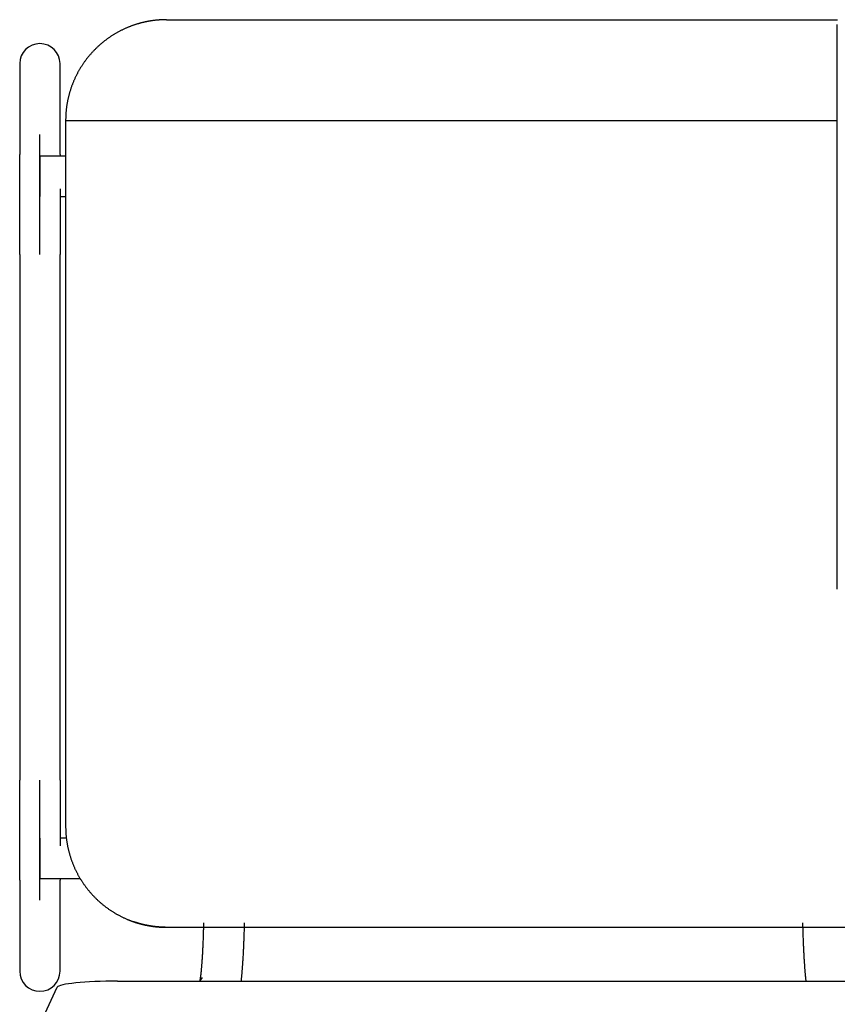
# Model space of a CAD drawing. Header units: metres. Extents: x -1 to 430, y -6 to 34.
# Tile 43 of 65: x 420.144 to 420.55, y 13.295 to 13.784. Entities that reach past the tile are written whole.
import ezdxf

# ---------------------------------------------------------------- set-up
doc = ezdxf.new("R2010")
doc.units = ezdxf.units.M
doc.linetypes.add('CONTINUA', pattern=[0])
doc.layers.add('PA MOBLES', color=7, linetype='CONTINUA', lineweight=25)

msp = doc.modelspace()

# ---------------------------------------------------------------- linework, layer by layer
at = {"layer": 'PA MOBLES', "color": 180, "transparency": 33554687}
for p, q in [((420.21727, 13.78367), (420.5499, 13.78367)), ((420.54976, 13.50133), (420.54976, 13.78133)), ((420.14449, 13.76194), (420.14449, 13.71688)), ((420.16449, 13.71688), (420.16449, 13.76194)), ((420.16727, 13.73367), (420.54976, 13.73367)), ((420.16727, 13.73367), (420.16727, 13.38367)), ((420.15449, 13.66718), (420.15449, 13.72676)), ((420.15449, 13.71607), (420.15449, 13.69607)), ((420.16727, 13.71607), (420.15449, 13.71607)), ((420.16449, 13.69607), (420.16727, 13.69607)), ((420.14449, 13.66718), (420.14449, 13.40669)), ((420.16449, 13.40669), (420.16449, 13.66718)), ((420.15449, 13.34712), (420.15449, 13.40669)), ((420.15449, 13.37781), (420.15449, 13.35781)), ((420.16761, 13.37781), (420.16449, 13.37781)), ((420.15449, 13.35781), (420.17448, 13.35781)), ((420.14449, 13.35699), (420.14449, 13.31194)), ((420.16449, 13.31194), (420.16449, 13.35699)), ((420.21669, 13.33367), (420.56284, 13.33367)), ((420.21669, 13.33367), (420.56284, 13.33367)), ((420.23498, 13.30874), (420.23363, 13.30696)), ((420.15605, 13.28902), (420.16305, 13.30393)), ((420.19301, 13.30696), (420.58593, 13.30696))]:
    msp.add_line(p, q, dxfattribs=at)
for points in [[(420.20535, 13.78223), (420.2051, 13.78217), (420.20485, 13.78211), (420.2046, 13.78204), (420.20435, 13.78198), (420.2041, 13.78191), (420.20385, 13.78184), (420.2036, 13.78177), (420.20335, 13.7817), (420.2031, 13.78162), (420.20285, 13.78155), (420.2026, 13.78148), (420.20235, 13.7814), (420.20211, 13.78132), (420.20186, 13.78124), (420.20161, 13.78116), (420.20137, 13.78108), (420.20112, 13.781), (420.20087, 13.78091), (420.20063, 13.78082), (420.20038, 13.78074), (420.20014, 13.78065), (420.1999, 13.78056), (420.19965, 13.78047), (420.19941, 13.78038), (420.19917, 13.78028), (420.19893, 13.78019), (420.19869, 13.78009), (420.19845, 13.78), (420.19821, 13.7799), (420.19797, 13.7798), (420.19766, 13.77967), (420.19735, 13.77954), (420.19705, 13.7794), (420.19674, 13.77927), (420.19644, 13.77913), (420.19614, 13.77899), (420.19583, 13.77885), (420.19553, 13.7787), (420.19523, 13.77856), (420.19494, 13.77841), (420.19464, 13.77826), (420.19434, 13.77811), (420.19405, 13.77796), (420.19375, 13.7778), (420.19346, 13.77764), (420.19317, 13.77748), (420.19288, 13.77732), (420.19259, 13.77716), (420.1923, 13.777), (420.19202, 13.77683), (420.19173, 13.77666), (420.19145, 13.77649), (420.19117, 13.77632), (420.19089, 13.77615), (420.19061, 13.77597), (420.19033, 13.7758), (420.19005, 13.77562), (420.18978, 13.77544), (420.1895, 13.77526), (420.18923, 13.77507), (420.18896, 13.77489), (420.18869, 13.7747), (420.18842, 13.77452), (420.18816, 13.77433), (420.18789, 13.77413), (420.18763, 13.77394), (420.18737, 13.77375), (420.18711, 13.77355), (420.18685, 13.77336), (420.18659, 13.77316), (420.18634, 13.77296), (420.18608, 13.77276), (420.18583, 13.77256), (420.18558, 13.77235), (420.18533, 13.77215), (420.18509, 13.77194), (420.18484, 13.77173), (420.1846, 13.77153), (420.18436, 13.77132), (420.18412, 13.7711), (420.18388, 13.77089), (420.18364, 13.77068), (420.18341, 13.77047), (420.18318, 13.77025), (420.18295, 13.77003), (420.18272, 13.76982), (420.18249, 13.7696), (420.18227, 13.76938), (420.18204, 13.76916), (420.18182, 13.76894), (420.1816, 13.76872), (420.18139, 13.7685), (420.18117, 13.76827), (420.18095, 13.76805), (420.18074, 13.76782), (420.18053, 13.76759), (420.18032, 13.76736), (420.1801, 13.76712), (420.17989, 13.76689), (420.17968, 13.76665), (420.17948, 13.76641), (420.17927, 13.76617), (420.17906, 13.76593), (420.17886, 13.76569), (420.17866, 13.76544), (420.17845, 13.76519), (420.17825, 13.76494), (420.17805, 13.76469), (420.17785, 13.76444), (420.17766, 13.76419), (420.17746, 13.76393), (420.17727, 13.76367), (420.17707, 13.76341), (420.17688, 13.76315), (420.17669, 13.76289), (420.1765, 13.76263), (420.17632, 13.76236), (420.17613, 13.76209), (420.17595, 13.76183), (420.17576, 13.76156), (420.17558, 13.76129), (420.1754, 13.76101), (420.17523, 13.76074), (420.17505, 13.76046), (420.17487, 13.76018), (420.1747, 13.75991), (420.17453, 13.75963), (420.17436, 13.75934), (420.17419, 13.75906), (420.17403, 13.75878), (420.17386, 13.75849), (420.1737, 13.7582), (420.17354, 13.75792), (420.17338, 13.75763), (420.17322, 13.75734), (420.17307, 13.75705), (420.17291, 13.75675), (420.17276, 13.75646), (420.17261, 13.75616), (420.17246, 13.75587), (420.17232, 13.75557), (420.17217, 13.75527), (420.17203, 13.75497), (420.17189, 13.75467), (420.17175, 13.75437), (420.17162, 13.75407), (420.17148, 13.75376), (420.17135, 13.75346), (420.17122, 13.75315), (420.17109, 13.75285), (420.17096, 13.75254), (420.17084, 13.75223), (420.17072, 13.75192), (420.1706, 13.75161), (420.17048, 13.7513), (420.17036, 13.75099), (420.17025, 13.75068), (420.17014, 13.75036), (420.17003, 13.75005), (420.16992, 13.74974), (420.16981, 13.74942), (420.16971, 13.7491), (420.16961, 13.74879), (420.16951, 13.74847), (420.16941, 13.74815), (420.16932, 13.74783), (420.16922, 13.74751), (420.16913, 13.7472), (420.16904, 13.74688), (420.16896, 13.74656), (420.16887, 13.74623), (420.16879, 13.74591), (420.16871, 13.74559), (420.16863, 13.74527), (420.16856, 13.74495), (420.16848, 13.74462), (420.16841, 13.7443), (420.16834, 13.74398), (420.16827, 13.74366), (420.16821, 13.74333), (420.16815, 13.74301), (420.16809, 13.74268), (420.16803, 13.74236), (420.16797, 13.74204), (420.16792, 13.74171), (420.16787, 13.74139), (420.16782, 13.74106), (420.16777, 13.74074), (420.16773, 13.74042), (420.16768, 13.74009), (420.16764, 13.73977), (420.1676, 13.73944), (420.16757, 13.73912), (420.16753, 13.7388), (420.1675, 13.73848), (420.16747, 13.73815), (420.16744, 13.73783), (420.16742, 13.73751), (420.16739, 13.73719), (420.16737, 13.73686), (420.16735, 13.73654), (420.16733, 13.73622), (420.16732, 13.7359), (420.1673, 13.73558), (420.16729, 13.73526), (420.16728, 13.73494), (420.16728, 13.73463), (420.16727, 13.73431), (420.16727, 13.73399), (420.16727, 13.73367)], [(420.21727, 13.78367), (420.21702, 13.78367), (420.21677, 13.78367), (420.21652, 13.78367), (420.21627, 13.78366), (420.21601, 13.78366), (420.21576, 13.78365), (420.2155, 13.78364), (420.21524, 13.78363), (420.21499, 13.78362), (420.21473, 13.78361), (420.21447, 13.78359), (420.2142, 13.78358), (420.21394, 13.78356), (420.21368, 13.78354), (420.21341, 13.78352), (420.21315, 13.7835), (420.21288, 13.78348), (420.21262, 13.78346), (420.21235, 13.78343), (420.21209, 13.7834), (420.21182, 13.78338), (420.21155, 13.78335), (420.21128, 13.78331), (420.21101, 13.78328), (420.21075, 13.78325), (420.21048, 13.78321), (420.21021, 13.78317), (420.20994, 13.78313), (420.20967, 13.78309), (420.2094, 13.78305), (420.20927, 13.78303), (420.20913, 13.78301), (420.20899, 13.78299), (420.20886, 13.78296), (420.20872, 13.78294), (420.20858, 13.78291), (420.20845, 13.78289), (420.20831, 13.78287), (420.20818, 13.78284), (420.20804, 13.78282), (420.2079, 13.78279), (420.20777, 13.78276), (420.20763, 13.78274), (420.2075, 13.78271), (420.20736, 13.78268), (420.20723, 13.78266), (420.20709, 13.78263), (420.20696, 13.7826), (420.20682, 13.78257), (420.20669, 13.78254), (420.20655, 13.78251), (420.20642, 13.78248), (420.20628, 13.78245), (420.20615, 13.78242), (420.20602, 13.78239), (420.20588, 13.78236), (420.20575, 13.78233), (420.20562, 13.7823), (420.20548, 13.78227), (420.20535, 13.78223)], [(420.14449, 13.66718), (420.14449, 13.66783), (420.14449, 13.66848), (420.14449, 13.66913), (420.14449, 13.66978), (420.14449, 13.67043), (420.14449, 13.67108), (420.14449, 13.67173), (420.14449, 13.67237), (420.14449, 13.67302), (420.14449, 13.67366), (420.14449, 13.6743), (420.14449, 13.67494), (420.14449, 13.67558), (420.14449, 13.67622), (420.14449, 13.67686), (420.14449, 13.67749), (420.14449, 13.67813), (420.14449, 13.67876), (420.14449, 13.67939), (420.14449, 13.68001), (420.14449, 13.68064), (420.14449, 13.68126), (420.14449, 13.68188), (420.14449, 13.6825), (420.14449, 13.68312), (420.14449, 13.68373), (420.14449, 13.68435), (420.14449, 13.68496), (420.14449, 13.68556), (420.14449, 13.68617), (420.14449, 13.68677), (420.14449, 13.68736), (420.14449, 13.68796), (420.14449, 13.68855), (420.14449, 13.68913), (420.14449, 13.68971), (420.14449, 13.69029), (420.14449, 13.69086), (420.14449, 13.69143), (420.14449, 13.692), (420.14449, 13.69256), (420.14449, 13.69311), (420.14449, 13.69367), (420.14449, 13.69421), (420.14449, 13.69476), (420.14449, 13.6953), (420.14449, 13.69583), (420.14449, 13.69636), (420.14449, 13.69688), (420.14449, 13.6974), (420.14449, 13.69791), (420.14449, 13.69842), (420.14449, 13.69893), (420.14449, 13.69943), (420.14449, 13.69992), (420.14449, 13.70041), (420.14449, 13.70089), (420.14449, 13.70137), (420.14449, 13.70184), (420.14449, 13.70231), (420.14449, 13.70271), (420.14449, 13.70311), (420.14449, 13.7035), (420.14449, 13.70389), (420.14449, 13.70427), (420.14449, 13.70465), (420.14449, 13.70502), (420.14449, 13.70539), (420.14449, 13.70576), (420.14449, 13.70611), (420.14449, 13.70647), (420.14449, 13.70682), (420.14449, 13.70716), (420.14449, 13.7075), (420.14449, 13.70783), (420.14449, 13.70816), (420.14449, 13.70848), (420.14449, 13.7088), (420.14449, 13.70911), (420.14449, 13.70941), (420.14449, 13.70972), (420.14449, 13.71001), (420.14449, 13.7103), (420.14449, 13.71059), (420.14449, 13.71087), (420.14449, 13.71114), (420.14449, 13.71141), (420.14449, 13.71167), (420.14449, 13.71193), (420.14449, 13.71218), (420.14449, 13.71242), (420.14449, 13.71266), (420.14449, 13.71289), (420.14449, 13.71312), (420.14449, 13.71334), (420.14449, 13.71356), (420.14449, 13.71377), (420.14449, 13.71397), (420.14449, 13.71417), (420.14449, 13.71436), (420.14449, 13.71454), (420.14449, 13.71472), (420.14449, 13.7149), (420.14449, 13.71506), (420.14449, 13.71522), (420.14449, 13.71538), (420.14449, 13.71552), (420.14449, 13.71567), (420.14449, 13.7158), (420.14449, 13.71593), (420.14449, 13.71605), (420.14449, 13.71617), (420.14449, 13.71628), (420.14449, 13.71639), (420.14449, 13.71648), (420.14449, 13.71658), (420.14449, 13.71666), (420.14449, 13.71674), (420.14449, 13.71681), (420.14449, 13.71688)], [(420.16449, 13.71688), (420.16449, 13.71686), (420.16449, 13.71684), (420.16449, 13.71682), (420.16449, 13.7168), (420.16449, 13.71678), (420.16449, 13.71676), (420.16449, 13.71673), (420.16449, 13.71671), (420.16449, 13.71669), (420.16449, 13.71666), (420.16449, 13.71664), (420.16449, 13.71661), (420.16449, 13.71659), (420.16449, 13.71656), (420.16449, 13.71653), (420.16449, 13.71651), (420.16449, 13.71648), (420.16449, 13.71645), (420.16449, 13.71642), (420.16449, 13.71639), (420.16449, 13.71636), (420.16449, 13.71633), (420.16449, 13.7163), (420.16449, 13.71627), (420.16449, 13.71624), (420.16449, 13.7162), (420.16449, 13.71617), (420.16449, 13.71614), (420.16449, 13.7161), (420.16449, 13.71607)], [(420.16449, 13.69974), (420.16449, 13.69971), (420.16449, 13.69967), (420.16449, 13.69964), (420.16449, 13.6996), (420.16449, 13.69956), (420.16449, 13.69953), (420.16449, 13.69949), (420.16449, 13.69946), (420.16449, 13.69942), (420.16449, 13.69939), (420.16449, 13.69935), (420.16449, 13.69932), (420.16449, 13.69928), (420.16449, 13.69925), (420.16449, 13.69921), (420.16449, 13.69917), (420.16449, 13.69914), (420.16449, 13.6991), (420.16449, 13.69907), (420.16449, 13.69903), (420.16449, 13.699), (420.16449, 13.69896), (420.16449, 13.69892), (420.16449, 13.69889), (420.16449, 13.69885), (420.16449, 13.69882), (420.16449, 13.69878), (420.16449, 13.69875), (420.16449, 13.69871), (420.16449, 13.69867), (420.16449, 13.69823), (420.16449, 13.69778), (420.16449, 13.69733), (420.16449, 13.69687), (420.16449, 13.69642), (420.16449, 13.69595), (420.16449, 13.69549), (420.16449, 13.69502), (420.16449, 13.69454), (420.16449, 13.69407), (420.16449, 13.69359), (420.16449, 13.6931), (420.16449, 13.69262), (420.16449, 13.69213), (420.16449, 13.69163), (420.16449, 13.69114), (420.16449, 13.69064), (420.16449, 13.69014), (420.16449, 13.68963), (420.16449, 13.68912), (420.16449, 13.68861), (420.16449, 13.6881), (420.16449, 13.68758), (420.16449, 13.68706), (420.16449, 13.68654), (420.16449, 13.68601), (420.16449, 13.68549), (420.16449, 13.68496), (420.16449, 13.68442), (420.16449, 13.68389), (420.16449, 13.68335), (420.16449, 13.68281), (420.16449, 13.68227), (420.16449, 13.68173), (420.16449, 13.68118), (420.16449, 13.68064), (420.16449, 13.68009), (420.16449, 13.67954), (420.16449, 13.67899), (420.16449, 13.67844), (420.16449, 13.67788), (420.16449, 13.67733), (420.16449, 13.67677), (420.16449, 13.67622), (420.16449, 13.67566), (420.16449, 13.6751), (420.16449, 13.67454), (420.16449, 13.67398), (420.16449, 13.67341), (420.16449, 13.67285), (420.16449, 13.67229), (420.16449, 13.67172), (420.16449, 13.67116), (420.16449, 13.67059), (420.16449, 13.67002), (420.16449, 13.66946), (420.16449, 13.66889), (420.16449, 13.66832), (420.16449, 13.66775), (420.16449, 13.66718)], [(420.14449, 13.35699), (420.14449, 13.35707), (420.14449, 13.35715), (420.14449, 13.35725), (420.14449, 13.35735), (420.14449, 13.35746), (420.14449, 13.35757), (420.14449, 13.3577), (420.14449, 13.35783), (420.14449, 13.35798), (420.14449, 13.35813), (420.14449, 13.35829), (420.14449, 13.35845), (420.14449, 13.35863), (420.14449, 13.35881), (420.14449, 13.359), (420.14449, 13.3592), (420.14449, 13.35941), (420.14449, 13.35962), (420.14449, 13.35984), (420.14449, 13.36007), (420.14449, 13.36031), (420.14449, 13.36056), (420.14449, 13.36081), (420.14449, 13.36108), (420.14449, 13.36135), (420.14449, 13.36162), (420.14449, 13.36191), (420.14449, 13.3622), (420.14449, 13.3625), (420.14449, 13.36281), (420.14449, 13.36313), (420.14449, 13.36345), (420.14449, 13.36378), (420.14449, 13.36412), (420.14449, 13.36446), (420.14449, 13.36481), (420.14449, 13.36517), (420.14449, 13.36553), (420.14449, 13.36591), (420.14449, 13.36629), (420.14449, 13.36667), (420.14449, 13.36706), (420.14449, 13.36746), (420.14449, 13.36787), (420.14449, 13.36828), (420.14449, 13.3687), (420.14449, 13.36912), (420.14449, 13.36955), (420.14449, 13.36999), (420.14449, 13.37043), (420.14449, 13.37088), (420.14449, 13.37134), (420.14449, 13.3718), (420.14449, 13.37227), (420.14449, 13.37274), (420.14449, 13.37322), (420.14449, 13.37371), (420.14449, 13.3742), (420.14449, 13.37469), (420.14449, 13.3752), (420.14449, 13.37564), (420.14449, 13.37609), (420.14449, 13.37654), (420.14449, 13.377), (420.14449, 13.37745), (420.14449, 13.37792), (420.14449, 13.37838), (420.14449, 13.37885), (420.14449, 13.37933), (420.14449, 13.3798), (420.14449, 13.38028), (420.14449, 13.38077), (420.14449, 13.38125), (420.14449, 13.38174), (420.14449, 13.38224), (420.14449, 13.38273), (420.14449, 13.38323), (420.14449, 13.38373), (420.14449, 13.38424), (420.14449, 13.38475), (420.14449, 13.38526), (420.14449, 13.38577), (420.14449, 13.38629), (420.14449, 13.38681), (420.14449, 13.38733), (420.14449, 13.38786), (420.14449, 13.38838), (420.14449, 13.38891), (420.14449, 13.38945), (420.14449, 13.38998), (420.14449, 13.39052), (420.14449, 13.39106), (420.14449, 13.3916), (420.14449, 13.39214), (420.14449, 13.39269), (420.14449, 13.39323), (420.14449, 13.39378), (420.14449, 13.39433), (420.14449, 13.39488), (420.14449, 13.39543), (420.14449, 13.39599), (420.14449, 13.39654), (420.14449, 13.3971), (420.14449, 13.39765), (420.14449, 13.39821), (420.14449, 13.39877), (420.14449, 13.39933), (420.14449, 13.39989), (420.14449, 13.40046), (420.14449, 13.40102), (420.14449, 13.40158), (420.14449, 13.40215), (420.14449, 13.40271), (420.14449, 13.40328), (420.14449, 13.40385), (420.14449, 13.40441), (420.14449, 13.40498), (420.14449, 13.40555), (420.14449, 13.40612), (420.14449, 13.40669)], [(420.16449, 13.40669), (420.16449, 13.40604), (420.16449, 13.40539), (420.16449, 13.40474), (420.16449, 13.40409), (420.16449, 13.40344), (420.16449, 13.40279), (420.16449, 13.40214), (420.16449, 13.4015), (420.16449, 13.40085), (420.16449, 13.40021), (420.16449, 13.39957), (420.16449, 13.39893), (420.16449, 13.39829), (420.16449, 13.39765), (420.16449, 13.39701), (420.16449, 13.39638), (420.16449, 13.39575), (420.16449, 13.39511), (420.16449, 13.39448), (420.16449, 13.39386), (420.16449, 13.39323), (420.16449, 13.39261), (420.16449, 13.39199), (420.16449, 13.39137), (420.16449, 13.39075), (420.16449, 13.39014), (420.16449, 13.38952), (420.16449, 13.38892), (420.16449, 13.38831), (420.16449, 13.38771), (420.16449, 13.38721), (420.16449, 13.38672), (420.16449, 13.38623), (420.16449, 13.38575), (420.16449, 13.38526), (420.16449, 13.38478), (420.16449, 13.3843), (420.16449, 13.38383), (420.16449, 13.38336), (420.16449, 13.38289), (420.16449, 13.38242), (420.16449, 13.38196), (420.16449, 13.38149), (420.16449, 13.38104), (420.16449, 13.38058), (420.16449, 13.38013), (420.16449, 13.37968), (420.16449, 13.37923), (420.16449, 13.37879), (420.16449, 13.37835), (420.16449, 13.37791), (420.16449, 13.37748), (420.16449, 13.37705), (420.16449, 13.37662), (420.16449, 13.3762), (420.16449, 13.37578), (420.16449, 13.37536), (420.16449, 13.37495), (420.16449, 13.37454), (420.16449, 13.37413)], [(420.16727, 13.38367), (420.16727, 13.38336), (420.16727, 13.38304), (420.16728, 13.38273), (420.16728, 13.38241), (420.16729, 13.38209), (420.1673, 13.38177), (420.16732, 13.38146), (420.16733, 13.38114), (420.16735, 13.38082), (420.16737, 13.3805), (420.16739, 13.38018), (420.16741, 13.37986), (420.16744, 13.37954), (420.16747, 13.37922), (420.1675, 13.37889), (420.16753, 13.37857), (420.16756, 13.37825), (420.1676, 13.37793), (420.16764, 13.3776), (420.16768, 13.37728), (420.16772, 13.37696), (420.16777, 13.37664), (420.16781, 13.37631), (420.16786, 13.37599), (420.16791, 13.37567), (420.16797, 13.37534), (420.16802, 13.37502), (420.16808, 13.3747), (420.16814, 13.37437), (420.1682, 13.37405), (420.16827, 13.37373), (420.16833, 13.3734), (420.1684, 13.37308), (420.16847, 13.37276), (420.16855, 13.37244), (420.16862, 13.37211), (420.1687, 13.37179), (420.16878, 13.37147), (420.16886, 13.37115), (420.16895, 13.37083), (420.16903, 13.37051), (420.16912, 13.37019), (420.16921, 13.36987), (420.1693, 13.36955), (420.1694, 13.36923), (420.1695, 13.36891), (420.1696, 13.36859), (420.1697, 13.36828), (420.1698, 13.36796), (420.16991, 13.36764), (420.17001, 13.36733), (420.17012, 13.36701), (420.17024, 13.3667), (420.17035, 13.36639), (420.17047, 13.36607), (420.17059, 13.36576), (420.17071, 13.36545), (420.17083, 13.36514), (420.17095, 13.36483), (420.17108, 13.36452), (420.17121, 13.36421), (420.17134, 13.36391), (420.17147, 13.3636), (420.17161, 13.3633), (420.17174, 13.36299), (420.17188, 13.36269), (420.17202, 13.36239), (420.17217, 13.36209), (420.17231, 13.36179), (420.17246, 13.36149), (420.17261, 13.36119), (420.17276, 13.36089), (420.17291, 13.3606), (420.17307, 13.3603), (420.17322, 13.36001), (420.17338, 13.35971), (420.17354, 13.35942), (420.1737, 13.35913), (420.17387, 13.35884), (420.17403, 13.35856), (420.1742, 13.35827), (420.17437, 13.35798), (420.17454, 13.3577), (420.17471, 13.35742), (420.17489, 13.35714), (420.17507, 13.35686), (420.17524, 13.35658), (420.17542, 13.3563), (420.17561, 13.35603), (420.17579, 13.35575), (420.17597, 13.35548), (420.17616, 13.35521), (420.17635, 13.35494), (420.17654, 13.35467), (420.17673, 13.35441), (420.17692, 13.35414), (420.17711, 13.35388), (420.17731, 13.35362), (420.17751, 13.35336), (420.17771, 13.3531), (420.17791, 13.35284), (420.17811, 13.35259), (420.17831, 13.35233), (420.17851, 13.35208), (420.17872, 13.35183), (420.17893, 13.35158), (420.17913, 13.35133), (420.17934, 13.35109), (420.17955, 13.35085), (420.17976, 13.3506), (420.17998, 13.35036), (420.18019, 13.35013), (420.18041, 13.34989), (420.18062, 13.34966), (420.18084, 13.34942), (420.18106, 13.34919), (420.18128, 13.34896), (420.1815, 13.34874), (420.18172, 13.34851), (420.18194, 13.34829), (420.18216, 13.34807), (420.18239, 13.34785), (420.18261, 13.34763), (420.18284, 13.34741), (420.18307, 13.34719), (420.1833, 13.34698), (420.18354, 13.34676), (420.18377, 13.34655), (420.18401, 13.34634), (420.18425, 13.34613), (420.18449, 13.34591), (420.18473, 13.34571), (420.18498, 13.3455), (420.18522, 13.34529), (420.18547, 13.34508), (420.18572, 13.34488), (420.18597, 13.34468), (420.18623, 13.34448), (420.18648, 13.34428), (420.18674, 13.34408), (420.18699, 13.34388), (420.18725, 13.34368), (420.18752, 13.34349), (420.18778, 13.34329), (420.18804, 13.3431), (420.18831, 13.34291), (420.18858, 13.34272), (420.18884, 13.34254), (420.18912, 13.34235), (420.18939, 13.34217), (420.18966, 13.34198), (420.18994, 13.3418), (420.19021, 13.34162), (420.19049, 13.34145), (420.19077, 13.34127), (420.19105, 13.3411), (420.19133, 13.34092), (420.19161, 13.34075), (420.1919, 13.34059), (420.19219, 13.34042), (420.19247, 13.34025), (420.19276, 13.34009), (420.19305, 13.33993), (420.19334, 13.33977), (420.19363, 13.33961), (420.19393, 13.33945), (420.19422, 13.3393), (420.19452, 13.33915), (420.19481, 13.339), (420.19511, 13.33885), (420.19541, 13.3387), (420.19571, 13.33856), (420.19601, 13.33842), (420.19631, 13.33828), (420.19661, 13.33814), (420.19692, 13.338), (420.19722, 13.33787), (420.19753, 13.33773), (420.19783, 13.3376), (420.19814, 13.33747), (420.19823, 13.33744), (420.19832, 13.3374), (420.19842, 13.33736), (420.19851, 13.33732), (420.1986, 13.33729), (420.19869, 13.33725), (420.19878, 13.33721), (420.19887, 13.33718), (420.19896, 13.33714), (420.19906, 13.33711), (420.19915, 13.33707), (420.19924, 13.33703), (420.19933, 13.337), (420.19942, 13.33696), (420.19952, 13.33693), (420.19961, 13.33689), (420.1997, 13.33686), (420.19979, 13.33682), (420.19989, 13.33679), (420.19998, 13.33676), (420.20007, 13.33672), (420.20016, 13.33669), (420.20026, 13.33665), (420.20035, 13.33662), (420.20044, 13.33659), (420.20053, 13.33655), (420.20063, 13.33652), (420.20072, 13.33649), (420.20081, 13.33646), (420.20091, 13.33642)], [(420.16449, 13.35781), (420.16449, 13.35777), (420.16449, 13.35774), (420.16449, 13.3577), (420.16449, 13.35767), (420.16449, 13.35764), (420.16449, 13.3576), (420.16449, 13.35757), (420.16449, 13.35754), (420.16449, 13.35751), (420.16449, 13.35748), (420.16449, 13.35745), (420.16449, 13.35742), (420.16449, 13.35739), (420.16449, 13.35736), (420.16449, 13.35734), (420.16449, 13.35731), (420.16449, 13.35728), (420.16449, 13.35726), (420.16449, 13.35723), (420.16449, 13.35721), (420.16449, 13.35718), (420.16449, 13.35716), (420.16449, 13.35714), (420.16449, 13.35712), (420.16449, 13.35709), (420.16449, 13.35707), (420.16449, 13.35705), (420.16449, 13.35703), (420.16449, 13.35701), (420.16449, 13.35699)], [(420.20091, 13.33642), (420.20093, 13.33642), (420.20096, 13.33641), (420.20098, 13.3364), (420.20101, 13.33639), (420.20103, 13.33638), (420.20106, 13.33637), (420.20108, 13.33636), (420.20111, 13.33636), (420.20113, 13.33635), (420.20115, 13.33634), (420.20118, 13.33633), (420.2012, 13.33632), (420.20123, 13.33631), (420.20125, 13.33631), (420.20128, 13.3363), (420.2013, 13.33629), (420.20133, 13.33628), (420.20135, 13.33627), (420.20138, 13.33626), (420.2014, 13.33626), (420.20143, 13.33625), (420.20145, 13.33624), (420.20148, 13.33623), (420.2015, 13.33622), (420.20152, 13.33621), (420.20155, 13.33621), (420.20157, 13.3362), (420.2016, 13.33619), (420.20162, 13.33618), (420.20165, 13.33617), (420.2018, 13.33612), (420.20195, 13.33607), (420.20211, 13.33602), (420.20227, 13.33598), (420.20242, 13.33593), (420.20258, 13.33588), (420.20274, 13.33583), (420.2029, 13.33578), (420.20306, 13.33573), (420.20322, 13.33568), (420.20339, 13.33564), (420.20355, 13.33559), (420.20371, 13.33554), (420.20388, 13.3355), (420.20404, 13.33545), (420.20421, 13.33541), (420.20438, 13.33536), (420.20454, 13.33532), (420.20471, 13.33527), (420.20488, 13.33523), (420.20505, 13.33519), (420.20521, 13.33515), (420.20538, 13.3351), (420.20555, 13.33506), (420.20572, 13.33502), (420.20589, 13.33498), (420.20606, 13.33494), (420.20623, 13.3349), (420.2064, 13.33487), (420.20657, 13.33483), (420.20674, 13.33479), (420.20692, 13.33475), (420.20709, 13.33472), (420.20726, 13.33468), (420.20743, 13.33465), (420.2076, 13.33462), (420.20777, 13.33458), (420.20794, 13.33455), (420.20811, 13.33452), (420.20828, 13.33449), (420.20845, 13.33446), (420.20862, 13.33443), (420.20879, 13.3344), (420.20895, 13.33437), (420.20912, 13.33434), (420.20929, 13.33431), (420.20946, 13.33429), (420.20962, 13.33426), (420.20979, 13.33423), (420.20995, 13.33421), (420.21012, 13.33419), (420.21028, 13.33416), (420.21045, 13.33414), (420.21061, 13.33412), (420.21077, 13.3341), (420.21093, 13.33407), (420.21109, 13.33405), (420.21125, 13.33403), (420.21141, 13.33402), (420.21157, 13.334), (420.21169, 13.33398), (420.21182, 13.33397), (420.21195, 13.33396), (420.21208, 13.33394), (420.21222, 13.33393), (420.21235, 13.33391), (420.21249, 13.3339), (420.21262, 13.33389), (420.21276, 13.33388), (420.21289, 13.33386), (420.21303, 13.33385), (420.21317, 13.33384), (420.21331, 13.33383), (420.21345, 13.33382), (420.21359, 13.33381), (420.21373, 13.3338), (420.21387, 13.33379), (420.214, 13.33378), (420.21414, 13.33377), (420.21428, 13.33376), (420.21442, 13.33375), (420.21455, 13.33375), (420.21469, 13.33374), (420.21482, 13.33373), (420.21496, 13.33373), (420.21509, 13.33372), (420.21522, 13.33371), (420.21535, 13.33371), (420.21548, 13.3337), (420.21561, 13.3337), (420.21562, 13.3337), (420.21564, 13.3337), (420.21565, 13.3337), (420.21567, 13.3337), (420.21568, 13.3337), (420.2157, 13.3337), (420.21571, 13.3337), (420.21573, 13.3337), (420.21574, 13.33369), (420.21576, 13.33369), (420.21577, 13.33369), (420.21579, 13.33369), (420.2158, 13.33369), (420.21582, 13.33369), (420.21584, 13.33369), (420.21585, 13.33369), (420.21587, 13.33369), (420.21588, 13.33369), (420.2159, 13.33369), (420.21592, 13.33369), (420.21593, 13.33369), (420.21595, 13.33369), (420.21596, 13.33369), (420.21598, 13.33369), (420.216, 13.33369), (420.21601, 13.33369), (420.21603, 13.33369), (420.21604, 13.33369), (420.21606, 13.33369), (420.21608, 13.33369), (420.21609, 13.33369), (420.21611, 13.33368), (420.21612, 13.33368), (420.21614, 13.33368), (420.21616, 13.33368), (420.21617, 13.33368), (420.21619, 13.33368), (420.2162, 13.33368), (420.21622, 13.33368), (420.21624, 13.33368), (420.21625, 13.33368), (420.21627, 13.33368), (420.21628, 13.33368), (420.2163, 13.33368), (420.21631, 13.33368), (420.21633, 13.33368), (420.21634, 13.33368), (420.21636, 13.33368), (420.21638, 13.33368), (420.21639, 13.33368), (420.21641, 13.33368), (420.21642, 13.33368), (420.21644, 13.33368), (420.21645, 13.33368), (420.21647, 13.33368), (420.21648, 13.33368), (420.21649, 13.33368), (420.21651, 13.33368), (420.21652, 13.33368), (420.21654, 13.33368), (420.21654, 13.33368), (420.21655, 13.33368), (420.21655, 13.33368), (420.21656, 13.33368), (420.21656, 13.33368), (420.21657, 13.33368), (420.21657, 13.33368), (420.21657, 13.33368), (420.21658, 13.33368), (420.21658, 13.33368), (420.21659, 13.33368), (420.21659, 13.33368), (420.2166, 13.33368), (420.2166, 13.33368), (420.21661, 13.33368), (420.21661, 13.33368), (420.21662, 13.33368), (420.21662, 13.33368), (420.21663, 13.33368), (420.21663, 13.33368), (420.21663, 13.33367), (420.21664, 13.33367), (420.21664, 13.33367), (420.21665, 13.33367), (420.21665, 13.33367), (420.21666, 13.33367), (420.21666, 13.33367), (420.21666, 13.33367), (420.21667, 13.33367), (420.21669, 13.33367)], [(420.20243, 13.33592), (420.20238, 13.33594), (420.20233, 13.33596), (420.20228, 13.33597), (420.20222, 13.33599), (420.20217, 13.336), (420.20212, 13.33602), (420.20207, 13.33604), (420.20202, 13.33605), (420.20197, 13.33607), (420.20192, 13.33609), (420.20187, 13.3361), (420.20182, 13.33612), (420.20177, 13.33613), (420.20172, 13.33615), (420.20167, 13.33617), (420.20161, 13.33618), (420.20156, 13.3362), (420.20151, 13.33622), (420.20146, 13.33624), (420.20141, 13.33625), (420.20136, 13.33627), (420.20131, 13.33629), (420.20126, 13.3363), (420.20121, 13.33632), (420.20116, 13.33634), (420.20111, 13.33635), (420.20106, 13.33637), (420.20101, 13.33639), (420.20096, 13.33641), (420.20091, 13.33642)], [(420.21667, 13.33367), (420.21667, 13.33367), (420.21666, 13.33367), (420.21666, 13.33367), (420.21666, 13.33367), (420.21665, 13.33367), (420.21665, 13.33367), (420.21664, 13.33367), (420.21664, 13.33367), (420.21663, 13.33367), (420.21663, 13.33368), (420.21663, 13.33368), (420.21662, 13.33368), (420.21662, 13.33368), (420.21661, 13.33368), (420.21661, 13.33368), (420.2166, 13.33368), (420.2166, 13.33368), (420.21659, 13.33368), (420.21659, 13.33368), (420.21658, 13.33368), (420.21658, 13.33368), (420.21657, 13.33368), (420.21657, 13.33368), (420.21657, 13.33368), (420.21656, 13.33368), (420.21656, 13.33368), (420.21655, 13.33368), (420.21655, 13.33368), (420.21654, 13.33368), (420.21654, 13.33368), (420.21652, 13.33368), (420.21651, 13.33368), (420.21649, 13.33368), (420.21648, 13.33368), (420.21647, 13.33368), (420.21645, 13.33368), (420.21644, 13.33368), (420.21642, 13.33368), (420.21641, 13.33368), (420.21639, 13.33368), (420.21638, 13.33368), (420.21636, 13.33368), (420.21634, 13.33368), (420.21633, 13.33368), (420.21631, 13.33368), (420.2163, 13.33368), (420.21628, 13.33368), (420.21627, 13.33368), (420.21625, 13.33368), (420.21624, 13.33368), (420.21622, 13.33368), (420.2162, 13.33368), (420.21619, 13.33368), (420.21617, 13.33368), (420.21616, 13.33368), (420.21614, 13.33368), (420.21612, 13.33368), (420.21611, 13.33368), (420.21609, 13.33369), (420.21608, 13.33369), (420.21606, 13.33369), (420.21604, 13.33369), (420.21603, 13.33369), (420.21601, 13.33369), (420.216, 13.33369), (420.21598, 13.33369), (420.21596, 13.33369), (420.21595, 13.33369), (420.21593, 13.33369), (420.21592, 13.33369), (420.2159, 13.33369), (420.21588, 13.33369), (420.21587, 13.33369), (420.21585, 13.33369), (420.21584, 13.33369), (420.21582, 13.33369), (420.2158, 13.33369), (420.21579, 13.33369), (420.21577, 13.33369), (420.21576, 13.33369), (420.21574, 13.33369), (420.21573, 13.3337), (420.21571, 13.3337), (420.2157, 13.3337), (420.21568, 13.3337), (420.21567, 13.3337), (420.21565, 13.3337), (420.21564, 13.3337), (420.21562, 13.3337), (420.21561, 13.3337), (420.21548, 13.3337), (420.21535, 13.33371), (420.21522, 13.33371), (420.21509, 13.33372), (420.21496, 13.33373), (420.21482, 13.33373), (420.21469, 13.33374), (420.21455, 13.33375), (420.21442, 13.33375), (420.21428, 13.33376), (420.21414, 13.33377), (420.214, 13.33378), (420.21387, 13.33379), (420.21373, 13.3338), (420.21359, 13.33381), (420.21345, 13.33382), (420.21331, 13.33383), (420.21317, 13.33384), (420.21303, 13.33385), (420.21289, 13.33386), (420.21276, 13.33388), (420.21262, 13.33389), (420.21249, 13.3339), (420.21235, 13.33391), (420.21222, 13.33393), (420.21208, 13.33394), (420.21195, 13.33396), (420.21182, 13.33397), (420.21169, 13.33398), (420.21157, 13.334), (420.21141, 13.33402), (420.21125, 13.33403), (420.21109, 13.33405), (420.21093, 13.33407), (420.21077, 13.3341), (420.21061, 13.33412), (420.21045, 13.33414), (420.21028, 13.33416), (420.21012, 13.33419), (420.20995, 13.33421), (420.20979, 13.33423), (420.20962, 13.33426), (420.20946, 13.33429), (420.20929, 13.33431), (420.20912, 13.33434), (420.20895, 13.33437), (420.20879, 13.3344), (420.20862, 13.33443), (420.20845, 13.33446), (420.20828, 13.33449), (420.20811, 13.33452), (420.20794, 13.33455), (420.20777, 13.33458), (420.2076, 13.33462), (420.20743, 13.33465), (420.20726, 13.33468), (420.20709, 13.33472), (420.20692, 13.33475), (420.20674, 13.33479), (420.20657, 13.33483), (420.20643, 13.33486), (420.20629, 13.33489), (420.20615, 13.33492), (420.20601, 13.33496), (420.20587, 13.33499), (420.20572, 13.33502), (420.20558, 13.33506), (420.20544, 13.33509), (420.2053, 13.33512), (420.20516, 13.33516), (420.20502, 13.33519), (420.20488, 13.33523), (420.20474, 13.33527), (420.2046, 13.3353), (420.20446, 13.33534), (420.20432, 13.33538), (420.20418, 13.33541), (420.20405, 13.33545), (420.20391, 13.33549), (420.20377, 13.33553), (420.20364, 13.33557), (420.2035, 13.3356), (420.20336, 13.33564), (420.20323, 13.33568), (420.20309, 13.33572), (420.20296, 13.33576), (420.20283, 13.3358), (420.20269, 13.33584), (420.20256, 13.33588), (420.20243, 13.33592)], [(420.23397, 13.30741), (420.23398, 13.30747), (420.23399, 13.30753), (420.234, 13.30759), (420.23401, 13.30765), (420.23402, 13.30771), (420.23403, 13.30777), (420.23404, 13.30784), (420.23405, 13.30791), (420.23406, 13.30798), (420.23407, 13.30805), (420.23408, 13.30812), (420.2341, 13.3082), (420.23411, 13.30827), (420.23412, 13.30835), (420.23413, 13.30843), (420.23414, 13.30852), (420.23416, 13.3086), (420.23417, 13.30869), (420.23418, 13.30878), (420.23419, 13.30887), (420.23421, 13.30896), (420.23422, 13.30905), (420.23423, 13.30915), (420.23424, 13.30925), (420.23426, 13.30935), (420.23427, 13.30945), (420.23428, 13.30955), (420.2343, 13.30966), (420.23431, 13.30977), (420.23432, 13.30988), (420.23435, 13.31009), (420.23437, 13.31031), (420.2344, 13.31054), (420.23443, 13.31077), (420.23445, 13.31101), (420.23448, 13.31125), (420.2345, 13.31151), (420.23453, 13.31177), (420.23456, 13.31203), (420.23458, 13.31231), (420.23461, 13.31258), (420.23464, 13.31287), (420.23466, 13.31316), (420.23469, 13.31346), (420.23472, 13.31377), (420.23474, 13.31408), (420.23477, 13.3144), (420.2348, 13.31473), (420.23482, 13.31506), (420.23485, 13.3154), (420.23488, 13.31575), (420.2349, 13.3161), (420.23493, 13.31646), (420.23496, 13.31683), (420.23498, 13.3172), (420.23501, 13.31758), (420.23503, 13.31797), (420.23506, 13.31837), (420.23509, 13.31877), (420.23511, 13.31918), (420.23514, 13.31962), (420.23516, 13.32007), (420.23519, 13.32052), (420.23522, 13.32098), (420.23524, 13.32144), (420.23527, 13.32191), (420.23529, 13.32239), (420.23532, 13.32286), (420.23534, 13.32335), (420.23536, 13.32384), (420.23539, 13.32433), (420.23541, 13.32482), (420.23543, 13.32533), (420.23545, 13.32583), (420.23548, 13.32634), (420.2355, 13.32685), (420.23552, 13.32737), (420.23554, 13.3279), (420.23556, 13.32842), (420.23558, 13.32895), (420.2356, 13.32949), (420.23561, 13.33002), (420.23563, 13.33056), (420.23565, 13.33111), (420.23567, 13.33166), (420.23568, 13.33221), (420.2357, 13.33277), (420.23572, 13.33332), (420.23573, 13.33389), (420.23575, 13.33445), (420.23575, 13.3345), (420.23575, 13.33455), (420.23575, 13.3346), (420.23575, 13.33465), (420.23575, 13.3347), (420.23575, 13.33475), (420.23576, 13.33479), (420.23576, 13.33484), (420.23576, 13.33489), (420.23576, 13.33494), (420.23576, 13.33499), (420.23576, 13.33504), (420.23576, 13.33509), (420.23576, 13.33514), (420.23577, 13.33519), (420.23577, 13.33524), (420.23577, 13.33528), (420.23577, 13.33533), (420.23577, 13.33538), (420.23577, 13.33543), (420.23577, 13.33548), (420.23577, 13.33553), (420.23578, 13.33558), (420.23578, 13.33563), (420.23578, 13.33568), (420.23578, 13.33573), (420.23578, 13.33578), (420.23578, 13.33583), (420.23578, 13.33587), (420.23578, 13.33592)], [(420.25579, 13.33592), (420.25579, 13.33583), (420.25579, 13.33573), (420.25578, 13.33563), (420.25578, 13.33553), (420.25578, 13.33543), (420.25578, 13.33534), (420.25577, 13.33524), (420.25577, 13.33514), (420.25577, 13.33504), (420.25577, 13.33495), (420.25576, 13.33485), (420.25576, 13.33475), (420.25576, 13.33465), (420.25576, 13.33456), (420.25575, 13.33446), (420.25575, 13.33436), (420.25575, 13.33426), (420.25575, 13.33417), (420.25574, 13.33407), (420.25574, 13.33397), (420.25574, 13.33388), (420.25574, 13.33378), (420.25573, 13.33368), (420.25573, 13.33359), (420.25573, 13.33349), (420.25573, 13.33339), (420.25572, 13.3333), (420.25572, 13.3332), (420.25572, 13.3331), (420.25572, 13.33301), (420.2557, 13.33238), (420.25568, 13.33177), (420.25566, 13.33115), (420.25564, 13.33054), (420.25562, 13.32993), (420.2556, 13.32933), (420.25558, 13.32873), (420.25556, 13.32814), (420.25554, 13.32755), (420.25552, 13.32697), (420.25549, 13.32639), (420.25547, 13.32581), (420.25545, 13.32524), (420.25542, 13.32467), (420.2554, 13.32411), (420.25537, 13.32355), (420.25535, 13.323), (420.25532, 13.32245), (420.25529, 13.32191), (420.25527, 13.32137), (420.25524, 13.32084), (420.25521, 13.32031), (420.25518, 13.31978), (420.25515, 13.31926), (420.25512, 13.31875), (420.25509, 13.31824), (420.25506, 13.31774), (420.25503, 13.31724), (420.255, 13.31675), (420.25496, 13.31626), (420.25494, 13.31586), (420.25491, 13.31547), (420.25488, 13.31509), (420.25486, 13.31471), (420.25483, 13.31434), (420.2548, 13.31397), (420.25478, 13.31361), (420.25475, 13.31326), (420.25473, 13.31292), (420.2547, 13.31258), (420.25467, 13.31224), (420.25465, 13.31192), (420.25462, 13.3116), (420.25459, 13.31128), (420.25457, 13.31097), (420.25454, 13.31067), (420.25452, 13.31037), (420.25449, 13.31008), (420.25446, 13.30979), (420.25444, 13.30951), (420.25441, 13.30924), (420.25438, 13.30897), (420.25436, 13.3087), (420.25433, 13.30844), (420.2543, 13.30818), (420.25428, 13.30793), (420.25425, 13.30769), (420.25422, 13.30745), (420.25419, 13.30721), (420.25417, 13.30698)], [(420.53254, 13.33592), (420.53254, 13.33583), (420.53254, 13.33573), (420.53254, 13.33563), (420.53255, 13.33553), (420.53255, 13.33543), (420.53255, 13.33534), (420.53255, 13.33524), (420.53256, 13.33514), (420.53256, 13.33504), (420.53256, 13.33495), (420.53256, 13.33485), (420.53257, 13.33475), (420.53257, 13.33465), (420.53257, 13.33456), (420.53257, 13.33446), (420.53258, 13.33436), (420.53258, 13.33426), (420.53258, 13.33417), (420.53258, 13.33407), (420.53259, 13.33397), (420.53259, 13.33388), (420.53259, 13.33378), (420.53259, 13.33368), (420.5326, 13.33359), (420.5326, 13.33349), (420.5326, 13.33339), (420.5326, 13.3333), (420.53261, 13.3332), (420.53261, 13.3331), (420.53261, 13.33301), (420.53263, 13.33238), (420.53265, 13.33177), (420.53267, 13.33115), (420.53269, 13.33054), (420.5327, 13.32993), (420.53272, 13.32933), (420.53275, 13.32873), (420.53277, 13.32814), (420.53279, 13.32755), (420.53281, 13.32697), (420.53283, 13.32639), (420.53286, 13.32581), (420.53288, 13.32524), (420.53291, 13.32467), (420.53293, 13.32411), (420.53296, 13.32355), (420.53298, 13.323), (420.53301, 13.32245), (420.53303, 13.32191), (420.53306, 13.32137), (420.53309, 13.32084), (420.53312, 13.32031), (420.53315, 13.31978), (420.53318, 13.31926), (420.53321, 13.31875), (420.53324, 13.31824), (420.53327, 13.31774), (420.5333, 13.31724), (420.53333, 13.31675), (420.53336, 13.31626), (420.53339, 13.31586), (420.53342, 13.31547), (420.53344, 13.31509), (420.53347, 13.31471), (420.5335, 13.31434), (420.53352, 13.31397), (420.53355, 13.31361), (420.53358, 13.31326), (420.5336, 13.31292), (420.53363, 13.31258), (420.53365, 13.31224), (420.53368, 13.31192), (420.53371, 13.3116), (420.53373, 13.31128), (420.53376, 13.31097), (420.53379, 13.31067), (420.53381, 13.31037), (420.53384, 13.31008), (420.53387, 13.30979), (420.53389, 13.30951), (420.53392, 13.30924), (420.53394, 13.30897), (420.53397, 13.3087), (420.534, 13.30844), (420.53403, 13.30818), (420.53405, 13.30793), (420.53408, 13.30769), (420.53411, 13.30745), (420.53413, 13.30721), (420.53416, 13.30698)]]:
    msp.add_lwpolyline(points, dxfattribs=at)
for start, end in [(180, 270), (270, 0)]:
    msp.add_arc((420.15449, 13.31194), 0.01, start, end, dxfattribs=at)
for centre, major_axis, ratio, start_param, end_param in [((420.15449, 13.76194), (-0.01, 0), 0.987805, 4.712389, 6.283185), ((420.15449, 13.76194), (-0.01, 0), 0.987805, 3.141593, 4.712389), ((420.19301, 13.30377), (0.03, 0), 0.106466, 1.570796, 3.091634)]:
    msp.add_ellipse(centre, major_axis=major_axis, ratio=ratio, start_param=start_param, end_param=end_param, dxfattribs=at)

doc.saveas('drawing.dxf')
